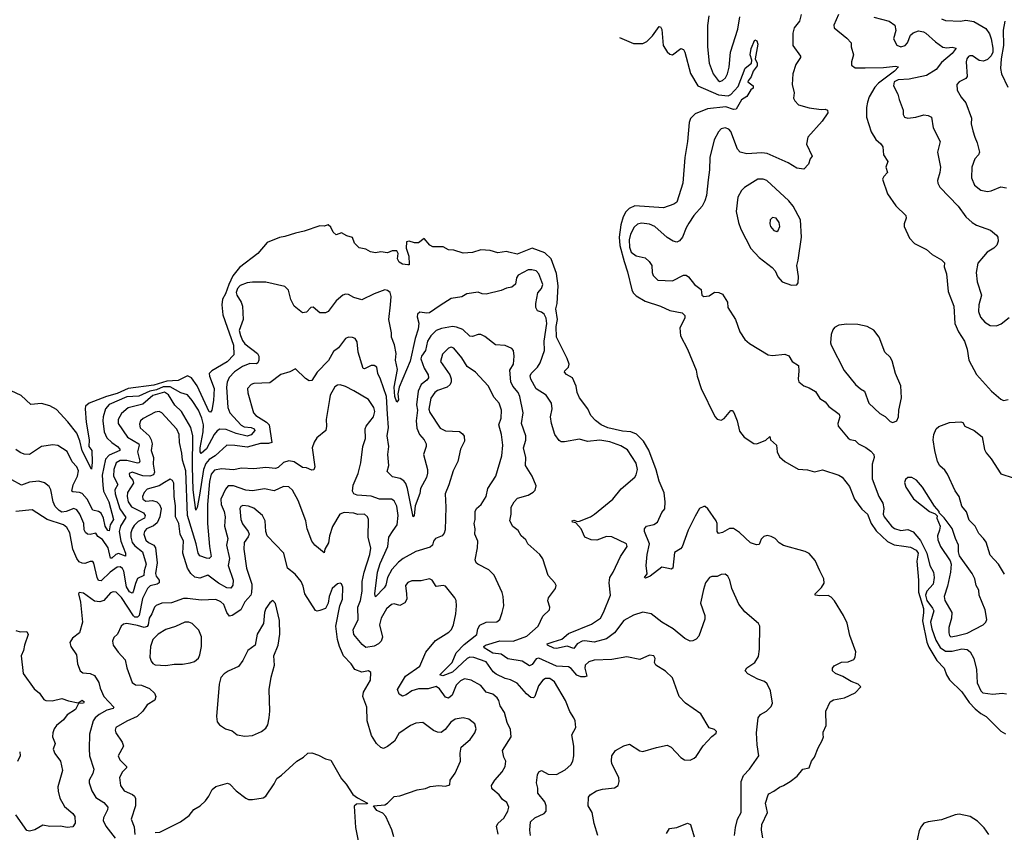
# Model space of a CAD drawing. Extents: x 2133489 to 2292442, y 756223 to 916462.
# Tile 226 of 256: x 2169283 to 2176570, y 875718 to 881736. Entities that reach past the tile are written whole.
import ezdxf

# ---------------------------------------------------------------- set-up
doc = ezdxf.new("R2010")
doc.units = 0

msp = doc.modelspace()

# ---------------------------------------------------------------- linework, layer by layer
at = {"layer": '0CON20XD'}
for points in [[(2175067.5, 881775), (2175053.1, 881725), (2175013.7, 881676.3), (2175004.4, 881635), (2175004.3, 881545), (2175062, 881465), (2175060.8, 881455), (2175025.8, 881405), (2175005.6, 881334.4), (2175000.6, 881255), (2175013.3, 881195), (2175009.4, 881155), (2175018.6, 881135), (2175046.3, 881106.3), (2175125, 881082.5), (2175215, 881071.4), (2175245, 881073.3), (2175260, 881065), (2175263.8, 881045), (2175221.4, 880985), (2175116.2, 880865), (2175106.2, 880815), (2175148.8, 880725), (2175133.3, 880705), (2175120, 880665), (2175085, 880630), (2175035, 880636.2), (2174970, 880675), (2174815, 880745.6), (2174775, 880750.6), (2174665, 880742.2), (2174615, 880755.7), (2174595, 880776.2), (2174545, 880908.8), (2174531.2, 880925), (2174505, 880935.6), (2174475, 880926.7), (2174453.6, 880906.4), (2174423.3, 880846.7), (2174389.6, 880715), (2174388.2, 880625), (2174379.1, 880549.1), (2174366.2, 880433.8), (2174354.4, 880395), (2174333.8, 880356.2), (2174272.9, 880285), (2174235, 880230), (2174214.4, 880195), (2174186.9, 880125), (2174165, 880097.5), (2174145, 880088.6), (2174118.8, 880095), (2174075, 880123.3), (2173984.3, 880204.3), (2173945, 880221.1), (2173885, 880229.1), (2173855, 880221.5), (2173831.2, 880198.8), (2173802.5, 880147.5), (2173792.9, 880105), (2173795, 880051.2), (2173807.2, 880015), (2173845, 879986), (2173912.1, 879972.1), (2173942.2, 879945), (2173960.6, 879915), (2173964.2, 879865), (2173972.1, 879842.1), (2174005, 879806.2), (2174115, 879801.2), (2174195, 879843.3), (2174215, 879843.3), (2174231.7, 879831.7), (2174275.8, 879775.8), (2174325, 879736.7), (2174332, 879695), (2174346, 879686), (2174385, 879691.2), (2174425, 879718.8), (2174456.4, 879716.4), (2174483, 879703), (2174520, 879645), (2174523.3, 879605), (2174581.2, 879515), (2174611.2, 879425), (2174648.3, 879368.3), (2174685, 879337.5), (2174823, 879253), (2174855, 879250), (2174945, 879258), (2174975, 879246.7), (2174998.8, 879205), (2175045.8, 879175), (2175050, 879135), (2175043.8, 879075), (2175050, 879055), (2175086.7, 879025), (2175125, 879010.8), (2175172.5, 878982.5), (2175205, 878930.8), (2175245, 878905.6), (2175272.2, 878872.2), (2175347.1, 878815), (2175353.6, 878795), (2175337.1, 878745), (2175339.2, 878725), (2175415, 878638), (2175428.1, 878628.1), (2175465, 878618.6), (2175490, 878595), (2175545, 878567.8), (2175581.8, 878541.8), (2175603.3, 878515), (2175605.7, 878495), (2175592.9, 878445), (2175593, 878337), (2175640.5, 878205), (2175671.4, 878155), (2175677.5, 878115), (2175674.4, 878075), (2175680.5, 878055), (2175735.5, 877985), (2175756.9, 877966.9), (2175805, 877952.4), (2175855, 877961.8), (2175895, 877942.5), (2175950.1, 877880.1), (2175996.8, 877785), (2176018.7, 877695), (2176045, 877644), (2176049.5, 877605), (2176042.8, 877555), (2175995.7, 877505), (2175986.3, 877475), (2175996.3, 877435), (2176038.6, 877378.6), (2176047.2, 877357.2), (2176024, 877275), (2176033.7, 877226.3), (2176062.1, 877142.1), (2176095, 877086.6), (2176135, 877060.2), (2176185, 877060), (2176255, 877078.1), (2176295, 877071.2), (2176315.9, 877055.9), (2176343.8, 877005), (2176363.6, 876925), (2176370, 876825), (2176396, 876765), (2176410.9, 876750.9), (2176485, 876740.6), (2176555, 876749.4), (2176585, 876744.3)], [(2174382.5, 881765), (2174373.6, 881693.6), (2174373.3, 881535), (2174385.5, 881415), (2174415.5, 881335), (2174451.9, 881285), (2174465, 881279.1), (2174485, 881284.5), (2174505.4, 881305), (2174520.9, 881335), (2174533.4, 881385), (2174542.4, 881495), (2174598.1, 881665), (2174612.6, 881757.4)], [(2175343.5, 881775), (2175308, 881695), (2175311.2, 881675), (2175405, 881599.2), (2175435.8, 881565), (2175436.2, 881535), (2175452.5, 881475), (2175439.2, 881425), (2175438.3, 881398.3), (2175465, 881380), (2175540.5, 881379.5), (2175675, 881380.8), (2175765, 881390.8), (2175786.1, 881386.1), (2175757.1, 881355), (2175637.7, 881265), (2175610.9, 881235), (2175569.5, 881165), (2175557.8, 881125), (2175549.4, 881085), (2175549.2, 881015), (2175585.5, 880905.5), (2175618.3, 880848.3), (2175655, 880816.2), (2175670, 880795), (2175675.7, 880735), (2175708, 880685), (2175693.8, 880645), (2175706.2, 880605), (2175678.8, 880575), (2175668.8, 880555), (2175706.1, 880446.1), (2175767.7, 880357.7), (2175840, 880285), (2175844, 880265), (2175829.2, 880225), (2175828.9, 880205), (2175869.1, 880119.1), (2175905, 880078.8), (2175994, 880034), (2176035, 879996.7), (2176105, 879956.7), (2176126.2, 879935), (2176123.8, 879905), (2176142, 879855), (2176153.2, 879723.2), (2176196.7, 879615), (2176204.5, 879485), (2176230.6, 879425), (2176274.4, 879355), (2176295.6, 879295), (2176306.7, 879215), (2176365, 879108.6), (2176475.7, 878985), (2176544.2, 878925), (2176565, 878915.6), (2176597.4, 878922.6)], [(2175605, 881754), (2175717.5, 881725), (2175758.8, 881695), (2175768.1, 881655), (2175750, 881595), (2175775, 881547.5), (2175805, 881535.6), (2175835, 881545.6), (2175853.3, 881565), (2175875, 881620.8), (2175895, 881637.5), (2175935, 881654), (2175972.5, 881645), (2175988.8, 881635), (2176060.7, 881570.7), (2176115, 881532.5), (2176145, 881528.1), (2176185, 881532.7), (2176212.5, 881525), (2176184, 881485), (2176105, 881418.5), (2176065, 881368.1), (2175995, 881323.5), (2175865, 881295.5), (2175785, 881290.5), (2175755.5, 881275), (2175750.4, 881245), (2175782.7, 881185), (2175790.6, 881145), (2175822, 881065), (2175822, 881035), (2175830, 881015), (2175855, 881007.5), (2175915, 881014.4), (2175975, 881031.1), (2176007, 881027), (2176030, 881015), (2176044.2, 880935), (2176095.8, 880835), (2176074.3, 880755), (2176096.9, 880645), (2176092.9, 880605), (2176075.8, 880545), (2176077.5, 880525), (2176092, 880495), (2176228, 880355), (2176286.2, 880275), (2176331.2, 880235), (2176364.5, 880214.5), (2176467, 880177), (2176511.2, 880141.2), (2176521.2, 880125), (2176523.8, 880095), (2176513.3, 880065), (2176493.3, 880045), (2176442.9, 880015), (2176415, 879983.1), (2176375, 879932.5), (2176361.3, 879865), (2176368.8, 879795), (2176400, 879695), (2176380.4, 879625), (2176379.6, 879575), (2176393.4, 879533.4), (2176425.7, 879495), (2176465, 879471.9), (2176512.1, 879467.9), (2176546.3, 879483.7), (2176605, 879531.2)], [(2173721, 881603.8), (2173825, 881560), (2173895, 881560), (2173925, 881574), (2173965, 881617.5), (2174015, 881686.7), (2174025, 881683.3), (2174035, 881662.5), (2174044.6, 881545), (2174075, 881498.6), (2174095, 881481.4), (2174115, 881475.8), (2174175, 881522.5), (2174195, 881516.2), (2174205.6, 881495), (2174246.9, 881336.9), (2174300.4, 881245), (2174455, 881180), (2174527.1, 881172.9), (2174545, 881181.8), (2174599.3, 881240.7), (2174652.3, 881377.7), (2174698.6, 881415), (2174701.9, 881435), (2174690, 881475), (2174696.4, 881523.6), (2174722.9, 881587.1), (2174738.5, 881578.5), (2174744.4, 881555), (2174726.1, 881446.1), (2174740, 881415), (2174740.3, 881395), (2174710.9, 881355), (2174696.3, 881313.7), (2174673, 881283), (2174672.5, 881275), (2174710, 881245), (2174711.7, 881228.3), (2174693.6, 881216.4), (2174663, 881167), (2174625, 881142.5), (2174585, 881073.3), (2174565, 881071.9), (2174509.8, 881090.2), (2174374.2, 881075.8), (2174281.7, 881038.3), (2174246.7, 881003.3), (2174236.9, 880975), (2174225.6, 880835), (2174205.6, 880715), (2174190, 880525), (2174145, 880384.3), (2174125, 880368.6), (2174047.6, 880342.4), (2173835, 880356.8), (2173792.8, 880337.2), (2173768.1, 880311.9), (2173748.8, 880275), (2173732, 880218), (2173719, 880125), (2173723.8, 880063.8), (2173755.2, 879945.2), (2173779.9, 879869.9), (2173812.2, 879735), (2173823, 879713), (2173845, 879690.4), (2173912.2, 879652.2), (2174026, 879615), (2174095, 879581.2), (2174185, 879565.6), (2174204.4, 879545), (2174206.2, 879525), (2174168.9, 879455), (2174174.2, 879395), (2174224.7, 879295), (2174290.3, 879140.3), (2174296.7, 879095), (2174325, 879006), (2174427.4, 878797.4), (2174445, 878778.8), (2174475, 878771.5), (2174497.6, 878782.4), (2174545, 878841.2), (2174555, 878841.2), (2174567.6, 878827.6), (2174591.9, 878765), (2174609.5, 878689.5), (2174645.3, 878645.3), (2174715, 878597.8), (2174737.5, 878595), (2174805, 878622.5), (2174835, 878650), (2174840, 878625), (2174883.8, 878585), (2174888.6, 878535), (2174905, 878500), (2174946, 878465), (2175045, 878408.2), (2175113, 878403), (2175165, 878388), (2175225, 878402.5), (2175345, 878362.5), (2175369.1, 878349.1), (2175425, 878278), (2175461.5, 878185), (2175515, 878111.1), (2175557.1, 878075), (2175584.8, 878005), (2175621, 877951), (2175705, 877872.2), (2175755, 877848.2), (2175825, 877836.4), (2175875, 877830), (2175917.1, 877807.1), (2175933.1, 877785), (2175922.9, 877725), (2175934.6, 877584.6), (2175934, 877496), (2175970.7, 877375), (2175972.8, 877345), (2175964.2, 877285), (2175997.2, 877127.2), (2176010.4, 877090.4), (2176071, 876991), (2176124, 876935), (2176141.2, 876885), (2176165, 876846.7), (2176255, 876757.5), (2176309.4, 876679.4), (2176355, 876631.8), (2176395, 876597.8), (2176435.5, 876575.5), (2176545, 876468.1), (2176577.5, 876447.5)], [(2176105, 881741.2), (2176135, 881731.1), (2176245, 881725.7), (2176285, 881733.3), (2176345, 881721.9), (2176431.9, 881671.9), (2176460.7, 881630.7), (2176473.3, 881595), (2176485.9, 881525), (2176483.7, 881495), (2176472.8, 881467.2), (2176445, 881440.9), (2176415, 881428.2), (2176383.9, 881433.9), (2176335, 881468.8), (2176315, 881469.1), (2176305, 881463.1), (2176292.3, 881445), (2176287.7, 881425), (2176294.4, 881315), (2176285, 881300.6), (2176235.8, 881275), (2176217.5, 881255), (2176220.8, 881215), (2176251.1, 881161.1), (2176285, 881120), (2176327.2, 881007.2), (2176324.4, 880965), (2176337.7, 880912.3), (2176350.6, 880865), (2176370, 880825), (2176385.7, 880755), (2176378.6, 880735), (2176352.5, 880705), (2176330.5, 880645), (2176327.1, 880565), (2176350.1, 880510.1), (2176395, 880474.4), (2176445, 880463.3), (2176472.4, 880467.6), (2176545, 880498.6), (2176585, 880490)], [(2176573.9, 881725), (2176561.7, 881658.3), (2176563.3, 881545), (2176545.6, 881445.6), (2176541.8, 881375), (2176549.6, 881335), (2176596.1, 881236.1)], [(2174995, 879771.2), (2175035, 879772.5), (2175043, 879787), (2175045.8, 879834.2), (2175033.3, 879915), (2175044.4, 879955), (2175069.5, 880125), (2175062.5, 880255), (2175007.1, 880355), (2174975.4, 880395.4), (2174812.5, 880545), (2174785, 880555.5), (2174745, 880554.4), (2174646.4, 880493.6), (2174625, 880471.2), (2174597.7, 880422.3), (2174584.2, 880315), (2174603, 880233), (2174620.8, 880185), (2174695, 880042), (2174755.5, 879975.5), (2174851.3, 879901.3), (2174874.2, 879875), (2174892.4, 879832.4), (2174925, 879795.8), (2174995, 879771.2)], [(2174885, 880168), (2174895, 880174), (2174907.3, 880205), (2174904.4, 880235), (2174881.2, 880265), (2174855, 880272), (2174837.3, 880252.7), (2174834.4, 880225), (2174839.4, 880205), (2174865, 880174.2), (2174885, 880168)], [(2174783, 875677), (2174772, 875735), (2174774.3, 875775), (2174816.2, 875865), (2174802.9, 875935), (2174821.2, 875995), (2174826, 876004), (2174865, 876023.3), (2174905, 876053.8), (2174935, 876064), (2174985, 876093.8), (2175035.9, 876134.1), (2175077.5, 876185), (2175126.7, 876195), (2175143.8, 876245), (2175165.6, 876274.4), (2175191.2, 876345), (2175221.7, 876398.3), (2175230.8, 876425), (2175228.8, 876441.2), (2175229.5, 876460.5), (2175251.7, 876508.3), (2175248.8, 876615), (2175280, 876685), (2175305, 876700), (2175385.8, 876714.2), (2175465, 876751.2), (2175507.5, 876795), (2175487.5, 876815), (2175435.4, 876835.4), (2175375, 876872.2), (2175320, 876895), (2175297.5, 876915), (2175297.5, 876935), (2175309.3, 876950.7), (2175365, 876978), (2175415, 876980.6), (2175455, 876998), (2175465.6, 877015), (2175472, 877055), (2175427.1, 877175), (2175406.6, 877266.6), (2175378.6, 877325), (2175311.8, 877431.8), (2175288.6, 877458.6), (2175265, 877471.9), (2175205, 877469.2), (2175170, 877475), (2175170, 877485), (2175217.6, 877532.4), (2175236.2, 877563.8), (2175233.6, 877595), (2175205.2, 877655.2), (2175170.9, 877730.9), (2175125, 877782.1), (2175095, 877796.8), (2174935, 877843.2), (2174902.7, 877862.7), (2174875, 877894.5), (2174845, 877910), (2174815, 877915.7), (2174790, 877910), (2174770.7, 877889.3), (2174755, 877850), (2174735, 877846.2), (2174692.1, 877862.1), (2174609.5, 877939.5), (2174565, 877967.1), (2174535, 877966.9), (2174485, 877937.3), (2174455, 877931.4), (2174445.4, 877945.4), (2174443.8, 878005), (2174437.5, 878025), (2174375, 878114.4), (2174355, 878131.1), (2174345, 878132.2), (2174314.4, 878115), (2174281.7, 878058.3), (2174230.4, 877955), (2174185, 877832.9), (2174173.3, 877816.7), (2174128.6, 877791.4), (2174116.2, 877675), (2174105, 877666.7), (2174085, 877671.2), (2174035, 877681.1), (2173947.5, 877615), (2173915, 877600), (2173907.5, 877605), (2173927.7, 877632.3), (2173918, 877695), (2173925.6, 877775), (2173942.8, 877855), (2173907.1, 877945), (2173906.2, 877965), (2173922.5, 877985), (2173975, 877996.5), (2174003.1, 878015), (2174035, 878086.7), (2174056.6, 878113.4), (2174060.6, 878165), (2174053.2, 878233.2), (2174015, 878318.8), (2173993.1, 878403.1), (2173938.4, 878548.4), (2173900.4, 878615), (2173847.4, 878667.4), (2173805, 878684.3), (2173745, 878689.7), (2173635, 878713.4), (2173587.1, 878735), (2173545, 878766.9), (2173510.6, 878805), (2173488.1, 878855), (2173425, 878936.2), (2173408.5, 878975), (2173401.7, 879021.7), (2173375, 879083.3), (2173328.7, 879108.7), (2173315.5, 879125), (2173316.7, 879135), (2173345, 879161.9), (2173349.7, 879185), (2173335, 879226.7), (2173256.1, 879385), (2173253.8, 879465), (2173262, 879515), (2173250, 879595), (2173260.4, 879635), (2173268, 879765), (2173255, 879857.5), (2173215.4, 879965), (2173169.4, 880009.4), (2173075, 880043.6), (2172965, 879999.6), (2172903.8, 880015), (2172885, 880019.1), (2172820.3, 880010.3), (2172765, 880025.8), (2172695, 880032.5), (2172635, 880012.5), (2172565, 880008), (2172495, 880030), (2172455, 880032.5), (2172417, 880053), (2172340, 880055), (2172317, 880067), (2172275, 880116.7), (2172235, 880082.5), (2172205, 880082.5), (2172165, 880096.7), (2172145, 880090), (2172143.3, 880045), (2172161.5, 879985), (2172165.7, 879925), (2172165, 879920), (2172155, 879920), (2172115, 879925.6), (2172091.1, 879941.1), (2172079.5, 879965), (2172084.2, 880005), (2172075, 880023.8), (2172040, 880025), (2172005, 880010), (2171955, 880016.2), (2171915, 880010), (2171877.7, 880017.7), (2171845, 880036.2), (2171795, 880046.2), (2171761.2, 880081.2), (2171745, 880123.3), (2171704.1, 880134.1), (2171665, 880156.7), (2171625, 880142), (2171601.8, 880161.8), (2171585, 880200), (2171565, 880216.7), (2171535, 880207.5), (2171505, 880210), (2171388.8, 880168.8), (2171325, 880156), (2171245, 880129.2), (2171205, 880124), (2171115, 880086), (2171045, 880004), (2170909.1, 879900.9), (2170860.9, 879839.1), (2170829.3, 879775), (2170805, 879706.7), (2170782.7, 879667.3), (2170778.9, 879625), (2170785, 879550), (2170864.2, 879325), (2170867.7, 879255), (2170816.9, 879203.1), (2170704.3, 879135), (2170685.7, 879115), (2170687.5, 879095), (2170721.1, 879005), (2170718, 878915), (2170704, 878845), (2170695, 878829.1), (2170685, 878831.3), (2170596.7, 879025), (2170555, 879083.8), (2170525, 879098.2), (2170455, 879064.3), (2170371.4, 879058.6), (2170275, 879029), (2170085, 879004), (2170005, 878967.6), (2169925, 878946), (2169797.5, 878895), (2169770, 878875), (2169766.7, 878853.3), (2169775.4, 878755), (2169797.9, 878625), (2169795.4, 878575.4), (2169815.6, 878545), (2169819.8, 878459.8), (2169815, 878407.5), (2169745, 878542.9), (2169727, 878617), (2169704.3, 878674.3), (2169639.2, 878759.2), (2169555, 878849.5), (2169505, 878875.6), (2169445, 878893.8), (2169365, 878886.2), (2169292.4, 878952.4), (2169218.7, 878988.7)], [(2174639.8, 876140.2), (2174683.3, 876185), (2174754, 876285), (2174741.1, 876365), (2174735.6, 876455), (2174747.5, 876565), (2174765, 876590), (2174810, 876615), (2174845, 876650), (2174853.3, 876675), (2174838.8, 876765), (2174815, 876816.7), (2174794.2, 876834.2), (2174745, 876852.5), (2174671.7, 876891.7), (2174652, 876915), (2174664.1, 876935.9), (2174723.9, 876976.1), (2174750.5, 877019.5), (2174758, 877075), (2174760, 877245), (2174750, 877265), (2174650.3, 877350.3), (2174605, 877406.7), (2174553.8, 877525), (2174538.8, 877585), (2174523.3, 877615), (2174505, 877630), (2174475, 877626.7), (2174445, 877613.3), (2174405, 877613.3), (2174387.5, 877605), (2174358.8, 877565), (2174344.1, 877515.9), (2174322, 877415), (2174352.9, 877325), (2174352.1, 877297.9), (2174309.7, 877170.3), (2174290.3, 877149.7), (2174265, 877136), (2174245, 877134.2), (2174205, 877154), (2174118.8, 877225), (2174034.5, 877274.5), (2173955, 877336), (2173895, 877347.5), (2173825, 877326), (2173755, 877286.4), (2173685.5, 877194.5), (2173625, 877151.6), (2173535, 877126.5), (2173465, 877136.4), (2173445, 877133.7), (2173408.2, 877115), (2173385, 877078.6), (2173335, 877096.8), (2173255, 877079.3), (2173235, 877082.5), (2173190, 877105), (2173187.5, 877115), (2173230.7, 877129.3), (2173295, 877149.1), (2173345, 877191.1), (2173515, 877260.3), (2173580.9, 877305), (2173603.6, 877345), (2173655.3, 877475), (2173645.6, 877565), (2173649.2, 877605), (2173676.1, 877643.9), (2173730.2, 877759.8), (2173777.5, 877835), (2173772.5, 877855), (2173665.7, 877905.7), (2173625, 877908.7), (2173555, 877882.2), (2173512.5, 877885), (2173464.3, 877904.3), (2173438.1, 877965), (2173399.7, 878009.7), (2173373.3, 878015), (2173371.2, 878025), (2173385, 878030.8), (2173410.5, 878020.5), (2173425, 878022.5), (2173506.3, 878053.7), (2173536.2, 878075), (2173673.3, 878185), (2173735, 878261.4), (2173835, 878347.5), (2173845.3, 878364.7), (2173855.4, 878405), (2173845, 878452), (2173780.2, 878550.2), (2173731, 878581), (2173650.1, 878610.1), (2173575, 878621.6), (2173485, 878612.3), (2173425, 878629.6), (2173315, 878611.1), (2173291.1, 878611.1), (2173275, 878620), (2173242.7, 878665), (2173218.1, 878745), (2173210.6, 878795), (2173224.4, 878855), (2173217.5, 878895), (2173179.4, 878955), (2173105, 879003.1), (2173066.5, 879075), (2173061.2, 879098.8), (2173067.8, 879115), (2173115, 879162.9), (2173134.5, 879195), (2173167.7, 879285), (2173164.7, 879355), (2173182.9, 879485), (2173178.4, 879525), (2173165.4, 879555), (2173145, 879570), (2173115, 879580.8), (2173102.9, 879605), (2173101.9, 879635), (2173117.5, 879712.5), (2173145.6, 879745), (2173155.5, 879775), (2173125, 879853.3), (2173106.2, 879875), (2173073.5, 879883.5), (2173045, 879882.9), (2172972.5, 879845), (2172960, 879825), (2172952.3, 879777.7), (2172925, 879754.4), (2172885, 879748.5), (2172845, 879731.5), (2172735, 879703.8), (2172705.5, 879705.5), (2172675, 879718.6), (2172593, 879707), (2172555, 879684), (2172475, 879672), (2172395, 879620), (2172314.6, 879565.4), (2172295, 879561.5), (2172245, 879570.5), (2172227.5, 879555), (2172225.5, 879535), (2172237.6, 879487.6), (2172232.9, 879445), (2172208.5, 879375), (2172173.4, 879206.6), (2172090, 879015), (2172082.2, 878965), (2172085, 878920), (2172075, 878903.8), (2172060.2, 878945), (2172054.4, 879015), (2172078.5, 879145), (2172064.4, 879215), (2172068.8, 879265), (2172057.6, 879327.6), (2172033.3, 879385), (2172033.3, 879416.7), (2172014.1, 879515), (2172027.5, 879625), (2172030.7, 879685), (2172025.6, 879715), (2172005, 879729.4), (2171984.3, 879734.3), (2171905, 879706.7), (2171815, 879661.4), (2171755, 879677.5), (2171715, 879700.8), (2171695, 879702.5), (2171675, 879695.8), (2171625.4, 879654.6), (2171565, 879576), (2171545, 879564), (2171505, 879564), (2171455, 879606.7), (2171436.4, 879603.6), (2171405, 879570), (2171375, 879566.2), (2171314, 879615), (2171290, 879665), (2171273, 879733), (2171245, 879761.2), (2171105, 879792.5), (2171005, 879792.5), (2170965, 879786.7), (2170915, 879768.2), (2170895, 879745.5), (2170885.3, 879715), (2170889.5, 879695), (2170921.4, 879645), (2170930.8, 879615), (2170935.4, 879515), (2170906.7, 879435), (2170916.7, 879396.7), (2170930.5, 879360.5), (2170947.8, 879335), (2171043.5, 879265), (2171053.5, 879245), (2171051.5, 879215), (2171045.4, 879194.6), (2171035, 879188.6), (2170985, 879188.9), (2170931.2, 879168.8), (2170871.9, 879128.1), (2170833.6, 879086.4), (2170818.3, 879051.7), (2170812.7, 879015), (2170822.2, 878865), (2170837.1, 878825), (2170922.9, 878732.9), (2170945, 878722), (2170996.9, 878716.9), (2171017.8, 878705), (2171022.5, 878695), (2170995, 878662.7), (2170965, 878652.4), (2170885, 878672.6), (2170810.8, 878700.8), (2170765, 878704.8), (2170745, 878691.7), (2170722.8, 878665), (2170665, 878557.3), (2170625, 878523.8), (2170618, 878535), (2170618.3, 878565), (2170640.5, 878685), (2170641.9, 878735), (2170630.8, 878785), (2170605, 878845.5), (2170560, 878915), (2170525, 878957.9), (2170475, 878971.6), (2170397.4, 879017.4), (2170345, 879016), (2170295.8, 878994.2), (2170245, 878984.3), (2170165, 878948.3), (2170075, 878943.5), (2169945, 878887), (2169916.9, 878855), (2169899.2, 878795), (2169896.8, 878765), (2169906.6, 878685), (2169928.5, 878638.5), (2169963.3, 878605), (2170006.7, 878575), (2170023.8, 878555), (2170023.6, 878546.4), (2169945, 878511.5), (2169917.4, 878482.6), (2169892.6, 878362.6), (2169898.8, 878288.8), (2169903.2, 878245), (2169942.3, 878165), (2169977.8, 878035), (2169952.5, 877995), (2169945, 877951.2), (2169935, 877952.2), (2169915, 877984.5), (2169903, 878045), (2169885, 878081.5), (2169865, 878093.9), (2169822.7, 878102.7), (2169780.7, 878185), (2169745, 878227.5), (2169725, 878235.8), (2169675, 878238.8), (2169667.5, 878245), (2169677.9, 878292.1), (2169711.6, 878355), (2169716.8, 878395), (2169705, 878425.6), (2169671.3, 878461.3), (2169635, 878538.6), (2169565, 878582.9), (2169528.3, 878588.3), (2169445, 878574.4), (2169355, 878516.7), (2169315, 878519.2), (2169285, 878530), (2169255, 878554.3)], [(2173871.3, 876321.3), (2173895, 876315.7), (2173995, 876347.1), (2174075, 876363.8), (2174105, 876350), (2174175, 876273.3), (2174202.5, 876255), (2174245, 876253.3), (2174275, 876266.7), (2174289.5, 876280.5), (2174341.2, 876358.8), (2174405, 876427.5), (2174438.3, 876451.7), (2174440, 876465), (2174425, 876480), (2174385, 876492.5), (2174323.3, 876595), (2174211.2, 876675), (2174164.4, 876724.4), (2174115, 876861.2), (2174062.4, 876912.4), (2173990, 876955), (2173980, 876975), (2173985.7, 877005.7), (2173976.2, 877025), (2173945, 877029.4), (2173873, 876997), (2173775, 877018.1), (2173665, 876996.9), (2173535, 876993.3), (2173495, 876981.9), (2173468.5, 876955), (2173464.7, 876935), (2173479.4, 876875), (2173465, 876868.8), (2173435, 876868.9), (2173405, 876881.2), (2173365, 876931.5), (2173345, 876942.9), (2173255, 876949.8), (2173125, 877007.9), (2173105, 877003.3), (2173075, 876960.6), (2173055, 876951.5), (2173000.8, 876985), (2172895, 877003.2), (2172845, 877036.5), (2172785, 877044.8), (2172720, 877085), (2172716.9, 877095), (2172728.9, 877105), (2172835, 877136.8), (2172935, 877133.2), (2173035, 877170.7), (2173119.1, 877245), (2173155, 877318), (2173202.5, 877365), (2173206.7, 877385), (2173191.7, 877431.7), (2173196.2, 877455), (2173247.5, 877525), (2173252.5, 877545), (2173242.5, 877565), (2173195, 877620), (2173153.3, 877743.3), (2173133.3, 877775), (2173042.5, 877855), (2173027.5, 877885), (2172993.3, 877915), (2172973, 877953), (2172933.1, 877983.1), (2172909.2, 878025), (2172919.4, 878075), (2172918.8, 878125), (2172942, 878165), (2172967.6, 878192.4), (2173045, 878215.6), (2173081.7, 878238.3), (2173097, 878253), (2173106, 878285), (2173075.7, 878355), (2173026.7, 878435), (2173029.5, 878495), (2173011.8, 878565), (2173028.5, 878621.5), (2173029.6, 878655), (2172996.2, 878745), (2173010, 878825), (2172984.6, 878945), (2172972.1, 878975), (2172932.8, 879022.8), (2172917.8, 879055), (2172910, 879140), (2172936.1, 879185), (2172942.5, 879245), (2172936.9, 879285), (2172925, 879302), (2172875, 879323.1), (2172805, 879327.5), (2172725, 879390), (2172695, 879404.3), (2172675, 879404.4), (2172635, 879390.6), (2172615, 879391.9), (2172562, 879442), (2172515, 879458.9), (2172485, 879462.9), (2172405, 879450.3), (2172365.8, 879434.2), (2172325.3, 879394.7), (2172300.4, 879355), (2172286.9, 879285), (2172256.9, 879245), (2172251.3, 879225), (2172275.2, 879155.2), (2172305.3, 879105), (2172307.7, 879085), (2172295, 879066.9), (2172254.1, 879035), (2172231.6, 878985), (2172220, 878885), (2172226.7, 878843.3), (2172216.8, 878765), (2172221.5, 878711.5), (2172240.4, 878665), (2172275.5, 878625), (2172291.4, 878595), (2172291.9, 878575), (2172271.5, 878515), (2172300.6, 878405), (2172301.7, 878378.3), (2172294.4, 878345), (2172250, 878265), (2172242.9, 878227.1), (2172209.6, 878135), (2172203.3, 878065), (2172195, 878053.3), (2172153.9, 878265), (2172141.3, 878301.3), (2172125, 878321.8), (2172098.8, 878338.8), (2172041.2, 878351.2), (2172001.4, 878391.4), (2172014.5, 878435.5), (2172006.4, 878515), (2172013.9, 878575), (2172003.3, 878655), (2172011.7, 878715), (2172005.6, 878815.6), (2171996.8, 878946.8), (2171954, 879074), (2171933.6, 879115), (2171925, 879163.3), (2171905, 879174.3), (2171885, 879174.2), (2171835, 879150), (2171825, 879153.3), (2171787.5, 879275), (2171781.1, 879351.1), (2171765.7, 879375.7), (2171745, 879382), (2171715, 879384), (2171695, 879376), (2171643.1, 879306.9), (2171605, 879277.8), (2171568.9, 879211.1), (2171485.4, 879124.6), (2171445, 879063.3), (2171425, 879061.2), (2171398.3, 879078.3), (2171325, 879151.2), (2171281.7, 879128.3), (2171215, 879108.8), (2171135, 879046.2), (2171015, 879041.5), (2170994.6, 879035.4), (2170967.5, 879005), (2170971.8, 878971.8), (2171012.5, 878825), (2171030, 878805), (2171110, 878755), (2171129.2, 878735), (2171148, 878605), (2171125, 878597.1), (2171065, 878597.9), (2170965, 878570.3), (2170875, 878583.8), (2170815.8, 878584.2), (2170729.1, 878505), (2170685, 878478.4), (2170660.6, 878449.4), (2170642.6, 878405), (2170612.6, 878215), (2170595, 878123.8), (2170585, 878103.8), (2170565.7, 878254.3), (2170560.9, 878425), (2170563, 878655), (2170549.3, 878715), (2170478.9, 878835), (2170430.9, 878880.9), (2170385, 878958.6), (2170355, 878977.7), (2170267.3, 878952.7), (2170195, 878888.9), (2170085, 878860.7), (2170035, 878818.9), (2170010.8, 878775), (2170011.2, 878745), (2170080, 878645), (2170165.3, 878595), (2170167.6, 878585), (2170154.7, 878535), (2170172.2, 878467.8), (2170166.7, 878455), (2170155, 878450.9), (2170075, 878471), (2170025, 878472.6), (2169996.5, 878453.5), (2169978.8, 878405), (2169977.8, 878355), (2170010, 878295), (2169987.4, 878255), (2169989.1, 878225), (2170023.6, 878113.6), (2170068.8, 878048.8), (2170028.3, 877985), (2170019.8, 877945), (2170031.3, 877875), (2170066.4, 877785), (2170065, 877762.9), (2170015, 877782.6), (2169995, 877775.6), (2169965, 877748.7), (2169955, 877749.2), (2169937.6, 877825), (2169895, 877885.9), (2169860, 877910), (2169845, 877933.8), (2169804.6, 877924.6), (2169785, 877927.1), (2169769.2, 877939.2), (2169759.4, 877959.4), (2169757.4, 878005), (2169727.6, 878075), (2169705, 878106.7), (2169683.7, 878116.3), (2169626.6, 878093.4), (2169595, 878089.1), (2169575, 878100.5), (2169545, 878131.5), (2169530, 878165), (2169513.5, 878255), (2169500.2, 878280.2), (2169465.4, 878305.4), (2169425, 878318.6), (2169355, 878310), (2169295, 878288.6), (2169225, 878328.5)], [(2175745, 878753.3), (2175773.9, 878766.1), (2175787.5, 878795), (2175788.6, 878845), (2175808.9, 878935), (2175804.5, 879025), (2175765.6, 879115), (2175740.7, 879210.7), (2175725, 879236), (2175684.4, 879275), (2175643.1, 879385), (2175605, 879437.5), (2175555, 879462.9), (2175485, 879478.1), (2175405, 879480.8), (2175346.1, 879473.9), (2175313.9, 879456.1), (2175300.5, 879439.5), (2175289.2, 879405), (2175284.2, 879344.2), (2175288, 879325), (2175385, 879137.5), (2175468, 879035), (2175505, 879002), (2175536.2, 878985), (2175566.7, 878895), (2175649.5, 878819.5), (2175688, 878798), (2175725, 878760), (2175745, 878753.3)], [(2173064.3, 875695), (2173058.8, 875735), (2173063.8, 875795), (2173095, 875826.2), (2173163.6, 875856.4), (2173180, 875875), (2173178.8, 875915), (2173168.8, 875945), (2173117.7, 876007.7), (2173117.1, 876045), (2173107.1, 876085), (2173114.2, 876145), (2173125, 876166.2), (2173145, 876176.2), (2173195, 876148.1), (2173255, 876145.5), (2173320.2, 876179.8), (2173362.3, 876217.7), (2173377.5, 876245), (2173384.6, 876285.4), (2173383.9, 876355), (2173369.4, 876440.6), (2173397.5, 876495), (2173393, 876543), (2173384.3, 876565), (2173354, 876614), (2173321.5, 876695), (2173241.8, 876831.8), (2173207, 876857), (2173175, 876857.8), (2173154.1, 876845.9), (2173123.2, 876803.2), (2173095, 876723.3), (2173085, 876713.8), (2173065, 876716.7), (2173033.2, 876743.2), (2172965, 876823.3), (2172915, 876847.7), (2172875, 876857.3), (2172809.8, 876889.8), (2172787.3, 876907.3), (2172735, 876981.1), (2172643.8, 877013.8), (2172615, 877014.7), (2172595, 877006.6), (2172486.1, 876905), (2172415, 876875.9), (2172392.9, 876885), (2172484, 876975), (2172512.6, 877047.4), (2172572, 877108), (2172666.4, 877183.6), (2172672.1, 877225), (2172688.5, 877251.5), (2172735, 877273.5), (2172815, 877276.2), (2172835.5, 877295), (2172854.6, 877345.4), (2172864.5, 877395), (2172861.1, 877465), (2172853.3, 877495), (2172793.4, 877623.4), (2172755, 877661.4), (2172674.5, 877704.5), (2172662, 877715), (2172652.5, 877735), (2172670.8, 877825), (2172674, 877875), (2172651.4, 877925), (2172654.2, 877965), (2172647.1, 878005), (2172654, 878035), (2172654, 878095), (2172664.4, 878115.6), (2172697.5, 878145), (2172735.7, 878205), (2172748.5, 878265), (2172805.6, 878355), (2172851.1, 878505), (2172858.5, 878585), (2172848.5, 878665), (2172828.1, 878735), (2172845.5, 878785), (2172849.1, 878845), (2172832.2, 878895), (2172795, 878937.1), (2172748.6, 879025), (2172656, 879125), (2172595, 879167.5), (2172555, 879231.4), (2172495, 879304.4), (2172475, 879310), (2172456, 879304), (2172411.5, 879258.5), (2172397.3, 879205), (2172466.2, 879105), (2172476.6, 879076.6), (2172476.8, 879055), (2172468.5, 879035), (2172446, 879014), (2172375, 878989.6), (2172354.5, 878975), (2172326.5, 878933.5), (2172310.9, 878850.9), (2172318.1, 878828.1), (2172395, 878711.5), (2172435, 878692.3), (2172536.9, 878686.9), (2172560, 878670), (2172572.1, 878652.1), (2172574.2, 878615), (2172546.2, 878555), (2172526, 878465), (2172490.5, 878395), (2172459.7, 878290.3), (2172431.5, 878225), (2172436, 878125), (2172431.7, 877958.3), (2172425, 877932.5), (2172410, 877915), (2172360, 877895), (2172345.8, 877874.2), (2172336.9, 877845), (2172320.5, 877829.5), (2172215, 877796.8), (2172120, 877745), (2172085, 877718.2), (2172037.5, 877665), (2172003.8, 877605), (2171991.3, 877548.7), (2171980.9, 877529.1), (2171915, 877461.2), (2171910.9, 877485), (2171931.4, 877645), (2171951.4, 877708.6), (2172007.5, 877835), (2172015.3, 877904.7), (2172046.8, 877953.2), (2172075.3, 877995), (2172083.2, 878065), (2172075, 878134), (2172053.6, 878173.6), (2172035, 878184.6), (2171945, 878184.7), (2171885, 878206.8), (2171781.2, 878215), (2171755.7, 878225), (2171745.6, 878245), (2171750.2, 878289.8), (2171787.8, 878375), (2171807.5, 878455), (2171821.8, 878575), (2171842.1, 878635), (2171838.5, 878705), (2171846.9, 878725), (2171901.9, 878795), (2171910.9, 878835), (2171903.3, 878865), (2171863.8, 878923.8), (2171755, 878988.7), (2171695, 879019.2), (2171655, 879031.9), (2171635, 879030.6), (2171615, 879017.5), (2171581.6, 878955), (2171576.4, 878923.6), (2171550.5, 878775), (2171554.4, 878725), (2171549.4, 878695), (2171481.1, 878638.9), (2171461.4, 878608.6), (2171448.1, 878565), (2171467.1, 878425), (2171458.3, 878401.7), (2171445, 878399.2), (2171405, 878416.7), (2171375, 878420), (2171315, 878461.1), (2171275, 878470), (2171235, 878456.9), (2171195, 878419.4), (2171175, 878413.1), (2171105, 878419.4), (2171015, 878410), (2170925, 878414.6), (2170865, 878401.8), (2170775, 878410.4), (2170725, 878399.7), (2170699.5, 878370.5), (2170686.4, 878316.4), (2170671.4, 878145), (2170672.1, 878005), (2170686.5, 877835), (2170699.2, 877760.8), (2170685, 877747.1), (2170665, 877749), (2170615.8, 877765), (2170602.3, 877785), (2170588.3, 877855), (2170524.8, 878065), (2170513, 878395), (2170487.3, 878475), (2170483.1, 878526.9), (2170465.3, 878605), (2170461.8, 878665), (2170444.5, 878704.5), (2170335, 878823.5), (2170315, 878834.6), (2170285, 878829.6), (2170196.7, 878783.3), (2170176.5, 878765), (2170169.1, 878740.9), (2170175, 878714.5), (2170240.6, 878655), (2170256.7, 878625), (2170262.7, 878595), (2170256.8, 878545), (2170272.6, 878495), (2170270, 878445), (2170279.5, 878385), (2170272.9, 878365), (2170245, 878354.8), (2170195, 878357.8), (2170115.5, 878384.5), (2170092.2, 878375), (2170096.4, 878355), (2170119.6, 878325), (2170124.7, 878305), (2170080.5, 878235), (2170078, 878205), (2170085.2, 878165), (2170109.2, 878129.2), (2170199.6, 878085), (2170212.4, 878065), (2170205.5, 878044.5), (2170159.4, 878020.6), (2170129.4, 877990.6), (2170114.3, 877965), (2170106.1, 877935), (2170105.2, 877905), (2170116.1, 877865), (2170135, 877838.9), (2170192.2, 877795), (2170217.6, 877705), (2170203.4, 877655), (2170200.9, 877619.1), (2170155, 877596.7), (2170139.2, 877560.8), (2170121.9, 877498.1), (2170115, 877490.4), (2170095, 877499.4), (2170073.6, 877535), (2170052.9, 877652.9), (2170042.4, 877672.4), (2170025, 877683.8), (2170005, 877681.5), (2169953.1, 877645), (2169885, 877580.8), (2169865, 877583.6), (2169855, 877604), (2169832.4, 877712.4), (2169825, 877724), (2169805, 877724.4), (2169765, 877709.2), (2169745, 877711.6), (2169722.4, 877722.4), (2169705.3, 877745), (2169676, 877815), (2169653.5, 877935), (2169631.1, 877975), (2169607.1, 877995), (2169485.9, 878035.9), (2169375, 878107.1), (2169255, 878094.7)], [(2176570.4, 877630.4), (2176526.9, 877705), (2176465, 877770.8), (2176435, 877865.8), (2176415.6, 877895), (2176380.1, 877930.1), (2176355, 877985.7), (2176310.8, 878030.8), (2176290.8, 878090.8), (2176255, 878134), (2176234.5, 878205), (2176205, 878247.5), (2176149.7, 878369.7), (2176129.3, 878399.3), (2176091.7, 878431.7), (2176074.5, 878465), (2176054.5, 878545), (2176044.4, 878625), (2176049.2, 878665), (2176065.7, 878705), (2176085, 878722.7), (2176165, 878753.2), (2176246.9, 878756.9), (2176263.3, 878753.3), (2176277.5, 878725), (2176347.5, 878695), (2176405, 878647.5), (2176424, 878554), (2176435, 878527.5), (2176473.6, 878483.6), (2176545, 878372.5), (2176635, 878342.5)], [(2172823.8, 875705), (2172811.2, 875765), (2172823.8, 875785), (2172865, 875824), (2172896.4, 875875), (2172902.2, 875905), (2172888.6, 875938.6), (2172855, 875961.4), (2172830, 875995), (2172784, 876035), (2172776, 876045), (2172774.1, 876064.1), (2172798.6, 876105), (2172854.4, 876165), (2172874.4, 876205), (2172881.4, 876245), (2172864.5, 876274.5), (2172855.7, 876325), (2172919.5, 876425), (2172915, 876480), (2172891.3, 876531.3), (2172870.4, 876605), (2172839.3, 876655), (2172828.5, 876695), (2172815.3, 876715.3), (2172785, 876740.5), (2172735, 876755.7), (2172696, 876806), (2172625, 876844.2), (2172575, 876855.6), (2172545, 876839.4), (2172512.3, 876807.7), (2172482.7, 876735), (2172455, 876712.7), (2172435, 876720), (2172390.1, 876780.1), (2172365, 876798.7), (2172305, 876780.6), (2172235, 876780.7), (2172185, 876765.3), (2172144.1, 876735.9), (2172115, 876727.5), (2172091.4, 876741.4), (2172077.9, 876775), (2172137.8, 876875), (2172245, 876948), (2172288.9, 877051.1), (2172361.1, 877138.9), (2172459.6, 877200.4), (2172478.7, 877221.3), (2172493.6, 877255), (2172510, 877335), (2172515.7, 877395), (2172512, 877435), (2172503.8, 877455), (2172435, 877541.2), (2172415.7, 877545.7), (2172365, 877539.2), (2172335, 877586.2), (2172315.7, 877595.7), (2172255, 877580.6), (2172185, 877581.4), (2172155, 877569.2), (2172138.1, 877545), (2172144.5, 877485.5), (2172148.2, 877445), (2172133.1, 877416.9), (2172095, 877397.5), (2172055, 877410.8), (2172035, 877405.5), (2171998, 877372), (2171957.2, 877305), (2171945.3, 877255), (2171967.2, 877162.8), (2171958.2, 877135), (2171937.8, 877115), (2171905, 877096.5), (2171845, 877088.1), (2171818.1, 877108.1), (2171755, 877183.5), (2171751.5, 877218.5), (2171787.3, 877295), (2171785.2, 877384.8), (2171803.8, 877435), (2171818.3, 877505), (2171817.4, 877575), (2171832.2, 877645), (2171874.3, 877775), (2171881.7, 877821.7), (2171862.5, 877905), (2171862.9, 878035), (2171857.5, 878055), (2171835, 878073.5), (2171785, 878072.3), (2171755, 878081.2), (2171685, 878086.9), (2171652.5, 878075), (2171598.1, 877981.9), (2171575.5, 877915), (2171568.1, 877861.9), (2171541.2, 877815), (2171535, 877787.5), (2171466.2, 877845), (2171443.6, 877873.6), (2171410.6, 877965), (2171400, 878025), (2171343.3, 878175), (2171301.3, 878251.3), (2171275, 878277.3), (2171235, 878277.9), (2171165, 878246.9), (2171095, 878262.9), (2171005, 878247.4), (2170955, 878252.9), (2170865, 878283.8), (2170825.9, 878284.1), (2170805, 878259.4), (2170770.5, 878185), (2170773.2, 878145), (2170796.6, 878093.4), (2170804.1, 878055), (2170798.7, 877985), (2170824, 877895), (2170813.3, 877845), (2170834.6, 877745), (2170826.6, 877695), (2170862.8, 877585), (2170860.7, 877549.3), (2170845, 877525.6), (2170815, 877529.2), (2170755, 877562.5), (2170675, 877622.5), (2170615, 877600.8), (2170578.8, 877608.8), (2170548.2, 877635), (2170523.5, 877675), (2170490.7, 877785), (2170494, 877875), (2170469.7, 877925), (2170459.6, 878005), (2170436.2, 878055), (2170436.1, 878136.1), (2170424.7, 878205), (2170422.7, 878302.7), (2170414.2, 878324.2), (2170395, 878333.8), (2170355, 878309.6), (2170315.2, 878284.8), (2170225, 878258.2), (2170203.8, 878235), (2170190.4, 878205), (2170194.5, 878185), (2170215, 878171.1), (2170265, 878175.3), (2170296.4, 878166.4), (2170318, 878145), (2170330.3, 878115), (2170319.3, 878055), (2170299.4, 878010.6), (2170272.7, 877987.3), (2170221.2, 877965), (2170206, 877945), (2170201.6, 877925), (2170215, 877882.9), (2170235, 877865.3), (2170274.6, 877845), (2170287, 877825), (2170300, 877715), (2170288.2, 877635), (2170293.2, 877615), (2170314.8, 877585), (2170314.7, 877565), (2170299.4, 877555), (2170247.1, 877542.9), (2170228, 877525), (2170191, 877449), (2170165.8, 877324.2), (2170155, 877310.7), (2170135, 877312.2), (2170125, 877320.2), (2170035, 877458.2), (2169995.9, 877495.9), (2169975, 877499.5), (2169955, 877490.9), (2169905, 877435.6), (2169874.5, 877424.5), (2169835, 877430), (2169755, 877488), (2169722.5, 877495), (2169716.7, 877485), (2169732.9, 877422.9), (2169747.8, 877275), (2169724, 877195), (2169672.8, 877157.2), (2169652.5, 877125), (2169661.2, 877095), (2169702.1, 877032.1), (2169709.2, 876965), (2169730, 876915), (2169749.1, 876899.1), (2169805, 876894.3), (2169835, 876879.2), (2169868.9, 876828.9), (2169878.5, 876785), (2169904.4, 876725), (2169978.6, 876645), (2169973.3, 876635), (2169927.6, 876622.4), (2169870, 876590), (2169840, 876565), (2169826.9, 876545), (2169799.6, 876445), (2169796.9, 876336.9), (2169798, 876285), (2169831.4, 876185), (2169823.3, 876155), (2169797.5, 876105), (2169797.5, 876085), (2169815.8, 876025), (2169845.5, 875975.5), (2169905, 875938.9), (2169934.4, 875905), (2169931.5, 875885), (2169904, 875826), (2169901.5, 875805), (2169920.4, 875765), (2169989.5, 875675)], [(2176175, 877166.9), (2176215, 877173.8), (2176295, 877191.8), (2176414, 877255), (2176432, 877275), (2176440, 877295), (2176428.9, 877365), (2176384.1, 877474.1), (2176380.4, 877510.4), (2176361.8, 877545), (2176352.5, 877595), (2176330.9, 877635), (2176238.9, 877765), (2176231.4, 877795), (2176231.8, 877845), (2176208.2, 877895), (2176185, 877966.9), (2176125, 878046), (2176087.5, 878085), (2176086.7, 878095), (2176053.9, 878133.9), (2175965, 878273.3), (2175920, 878325), (2175885, 878346.2), (2175855, 878346.7), (2175839.3, 878330.7), (2175831.7, 878308.3), (2175841.2, 878275), (2175898.3, 878188.3), (2176015, 878093.3), (2176057, 878077), (2176071.7, 878061.7), (2176070, 878045), (2176094.2, 877984.2), (2176090.6, 877955), (2176075.5, 877914.5), (2176076.8, 877883.2), (2176097.3, 877835), (2176169.4, 877729.4), (2176176.9, 877705), (2176172.7, 877645), (2176149.2, 877540.8), (2176124.7, 877464.7), (2176130.4, 877435), (2176181.2, 877345), (2176178.9, 877305), (2176158.5, 877235), (2176159.1, 877195), (2176164.5, 877175), (2176175, 877166.9)], [(2172052.7, 875685), (2172037.6, 875737.6), (2171993.5, 875835), (2171969.5, 875859.5), (2171925, 875880), (2171900, 875915), (2171985, 875922), (2172005.7, 875934.3), (2172055, 875984), (2172095, 875988), (2172225, 876032), (2172285, 876043.8), (2172321.7, 876058.3), (2172385, 876063.8), (2172435, 876058.8), (2172465, 876070), (2172468, 876105), (2172505, 876156.7), (2172546, 876245), (2172542.9, 876305), (2172550.9, 876349.1), (2172615.4, 876404.6), (2172651.4, 876455), (2172662, 876485), (2172652.3, 876522.3), (2172605.6, 876555.6), (2172565, 876566.9), (2172506.1, 876556.1), (2172473.3, 876535), (2172431.2, 876478.8), (2172402, 876458), (2172375, 876459.2), (2172345, 876472), (2172265, 876530.8), (2172215, 876525.6), (2172175, 876508.1), (2172088.9, 876451.1), (2172056.8, 876393.2), (2172005, 876354.2), (2171975, 876340), (2171955, 876347.1), (2171924.3, 876375), (2171885.5, 876435.5), (2171853.1, 876543.1), (2171852.7, 876645), (2171823.1, 876725), (2171827.5, 876755), (2171880, 876845), (2171881.7, 876901.7), (2171865, 876913.8), (2171814.5, 876904.5), (2171762.2, 876925), (2171736.2, 876965), (2171679.3, 877025), (2171648.8, 877095), (2171634.2, 877145.8), (2171623.3, 877245), (2171651.4, 877395), (2171671.5, 877445), (2171674.2, 877534.2), (2171665, 877557.5), (2171655, 877563.3), (2171635, 877559.2), (2171595, 877524.2), (2171571.8, 877465), (2171565.5, 877414.5), (2171545, 877376.7), (2171505, 877360), (2171485, 877356.7), (2171471.2, 877361.2), (2171392.9, 877485), (2171380.7, 877540.7), (2171365, 877576), (2171320.7, 877630.7), (2171265.4, 877675.4), (2171236.9, 877785), (2171113.8, 877915), (2171103.8, 877945), (2171099.4, 878025), (2171080, 878065), (2171015, 878119.1), (2170975, 878133.8), (2170935, 878138.2), (2170919.1, 878130.9), (2170913, 878117), (2170919.1, 878035), (2170932.1, 878002.1), (2170974.3, 877945), (2170980, 877925), (2170974.2, 877905.8), (2170945, 877863.8), (2170940.3, 877815), (2170960.2, 877675), (2170999.6, 877555), (2171000.9, 877535), (2170999.2, 877495), (2170992.3, 877475), (2170948.2, 877425), (2170918.6, 877365), (2170855, 877324.2), (2170835, 877320), (2170815.6, 877345), (2170793.3, 877405), (2170770, 877425), (2170735, 877442.5), (2170625, 877436.2), (2170525, 877450), (2170495, 877448.9), (2170405, 877416.5), (2170335, 877415.5), (2170292.1, 877397.9), (2170280, 877385), (2170260.4, 877335), (2170241.4, 877305), (2170233.1, 877255), (2170225, 877243.2), (2170205, 877234), (2170155, 877250.7), (2170075.5, 877264.5), (2170050, 877260), (2170032.9, 877245), (2170006.9, 877185), (2169979.7, 877160.3), (2169969.4, 877135), (2169974.6, 877104.6), (2170011.4, 877051.4), (2170062.9, 876995), (2170075, 876937.5), (2170115, 876828.8), (2170140.3, 876810.3), (2170185, 876807.5), (2170242.7, 876782.7), (2170279.1, 876749.1), (2170290, 876725), (2170283.8, 876696.2), (2170225, 876661.1), (2170193.8, 876615), (2170153.1, 876576.9), (2170075, 876542.4), (2169993.3, 876495), (2169988.9, 876475), (2169993.1, 876455), (2170040, 876385), (2170052, 876355), (2170011.9, 876285), (2170022.5, 876255), (2170072.5, 876205), (2170072, 876195), (2170042.5, 876165), (2170020.5, 876125), (2170028.5, 876065), (2170056, 876026), (2170118.2, 875998.2), (2170132.9, 875985), (2170139.2, 875969.2), (2170138.7, 875915), (2170108.8, 875815), (2170129.5, 875759.5), (2170135, 875703.3)], [(2170948.8, 876431.2), (2171005, 876434), (2171072.5, 876465), (2171105, 876490), (2171118, 876515), (2171130, 876565), (2171134.3, 876615), (2171128.1, 876775), (2171143.2, 876866.8), (2171168, 876955), (2171164.3, 877025), (2171196.4, 877105), (2171207.1, 877185), (2171206.6, 877286.6), (2171175, 877413.3), (2171155, 877433.8), (2171135, 877418), (2171104, 877376), (2171093.8, 877345), (2171087.3, 877265), (2171040.6, 877185), (2171025, 877103.8), (2170971.4, 877065), (2170935, 876990), (2170902.7, 876947.3), (2170825, 876912), (2170795, 876892), (2170772, 876865), (2170759.2, 876815), (2170738.6, 876575), (2170745, 876536.7), (2170761.2, 876515), (2170805, 876484.2), (2170855, 876470), (2170891.3, 876441.3), (2170948.8, 876431.2)], [(2170365, 876954.4), (2170425, 876964.2), (2170487.7, 876962.3), (2170545, 876973.8), (2170576.1, 876983.9), (2170605, 877007.5), (2170616.8, 877033.2), (2170627.8, 877095), (2170627.8, 877165), (2170608.1, 877215), (2170558.6, 877265), (2170535, 877273.8), (2170505, 877274.6), (2170435, 877243.4), (2170365, 877220.9), (2170307.5, 877185), (2170269.1, 877145), (2170250.9, 877095), (2170245.5, 877015.5), (2170254.4, 876985), (2170267.6, 876967.6), (2170285, 876959.2), (2170365, 876954.4)], [(2169255, 877212.5), (2169285, 877202.5), (2169335, 877204.2), (2169344.3, 877184.3), (2169317.5, 877105), (2169311.4, 877065), (2169294.5, 877025), (2169309.2, 876895), (2169390.9, 876780.9), (2169428.3, 876748.3), (2169462.3, 876702.3), (2169475, 876693.3), (2169523, 876693), (2169595, 876708.6), (2169645, 876691.4), (2169715, 876677.5), (2169745, 876697.8), (2169759.6, 876685), (2169755.2, 876674.8), (2169717.3, 876672.7), (2169695, 876626.8), (2169635, 876588.9), (2169607.7, 876552.3), (2169555, 876508.1), (2169538.1, 876485), (2169526.9, 876455), (2169525.7, 876425), (2169544.4, 876375), (2169530, 876335), (2169541.4, 876301.4), (2169584.4, 876245), (2169600.5, 876175), (2169564.5, 876055), (2169566.8, 876023.2), (2169580.2, 875970.2), (2169615, 875908.6), (2169675, 875858.1), (2169691.5, 875835), (2169692.5, 875785), (2169675, 875759.2), (2169635, 875754.5), (2169585, 875764.4), (2169505, 875760.8), (2169455, 875771.2), (2169395, 875737.5), (2169355, 875726.9), (2169335, 875732.2), (2169255, 875848.2)], [(2173561.1, 875695), (2173534.7, 875784.7), (2173520.5, 875865), (2173490, 875915), (2173492.3, 875977.7), (2173505, 875996.2), (2173552.5, 876025), (2173595, 876037.5), (2173685, 876048), (2173711.2, 876065), (2173719.2, 876095), (2173716, 876125), (2173666.2, 876225), (2173661.7, 876248.3), (2173666.1, 876283.9), (2173693.3, 876325), (2173755, 876358), (2173795, 876372), (2173871.3, 876321.3)], [(2169282.5, 876315), (2169286.1, 876283.9), (2169266.1, 876243.9)], [(2170285, 875717.9), (2170319.6, 875720.4), (2170473.3, 875795), (2170536.4, 875843.6), (2170572.3, 875887.7), (2170617.5, 875915), (2170657.7, 875952.3), (2170683.6, 875986.4), (2170707.5, 876035), (2170735, 876057.5), (2170821.7, 876081.7), (2170837.5, 876075), (2170884.3, 876024.3), (2170955, 875970), (2170975, 875962.5), (2171005, 875961.4), (2171085, 875974.4), (2171103.8, 875985), (2171165, 876077.5), (2171185, 876116.7), (2171219.5, 876140.5), (2171333.8, 876245), (2171383.3, 876275), (2171415, 876303.8), (2171445, 876306.7), (2171495, 876290), (2171545, 876263.3), (2171585, 876252.5), (2171663.8, 876115), (2171700, 876075), (2171748.5, 875998.5), (2171782.6, 875972.6), (2171857.5, 875935), (2171855, 875930), (2171775, 875925.7), (2171758, 875912), (2171767.1, 875755), (2171788.6, 875655)], [(2174573.5, 875695), (2174579.5, 875755), (2174595.6, 875815), (2174621.8, 875865), (2174623.3, 876095), (2174639.8, 876140.2)], [(2176455, 875702.5), (2176421.1, 875751.1), (2176371.5, 875801.5), (2176317.1, 875835), (2176235, 875853.5), (2176205, 875848.9), (2176105, 875810.8), (2176005, 875796.2), (2175975, 875785.9), (2175956.6, 875765), (2175939.3, 875730.7), (2175903.1, 875555)], [(2174069.3, 875710.7), (2174092.3, 875747.7), (2174145, 875754), (2174226.1, 875786.1), (2174246.2, 875775), (2174274.2, 875685)]]:
    msp.add_lwpolyline(points, dxfattribs=at)

doc.saveas('drawing.dxf')
